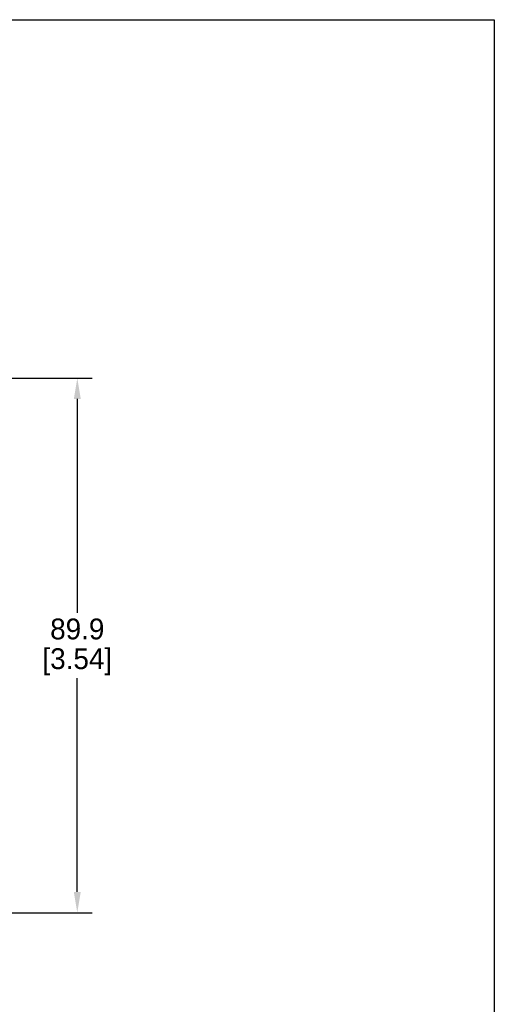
# Model space of a CAD drawing. Header units: inches. Extents: x 0 to 432, y 0 to 279.
# Tile 6 of 6: x 352 to 432, y 114 to 279. Entities that reach past the tile are written whole.
import ezdxf

# ---------------------------------------------------------------- set-up
doc = ezdxf.new("R2010")
doc.units = ezdxf.units.IN
doc.header["$LTSCALE"] = 10
doc.header["$MEASUREMENT"] = 0
doc.layers.add('DIMENSIONS', color=140, linetype='Continuous')
doc.dimstyles.get("Standard").update_dxf_attribs({"dimtxt": 3.5, "dimasz": 3.5, "dimexe": 2.5, "dimexo": 3.5, "dimgap": 1, "dimtad": 0, "dimtih": 1, "dimtoh": 1, "dimdec": 1, "dimzin": 0, "dimdsep": 46, "dimtxsty": 'Standard', "dimcen": 0, "dimadec": 0, "dimazin": 0, "dimtfac": 1, "dimtdec": 1, "dimtofl": 0, "dimtmove": 0, "dimatfit": 3, "dimfxl": 1, "dimtolj": 1, "dimtzin": 0, "dimarcsym": 0})

# ---------------------------------------------------------------- blocks, each defined once
blk = doc.blocks.new('*D23')
at = {"layer": 'DEFPOINTS', "color": 0, "transparency": 16777216}
for p in [(322.2, 219.16), (361.75, 219.16), (322.2, 129.31)]:
    blk.add_point(p, dxfattribs=at)
at = {"layer": 'DIMENSIONS', "color": 0, "lineweight": -2, "transparency": 16777216}
for p, q in [((325.7, 219.16), (364.25, 219.16)), ((361.75, 215.66), (361.75, 179.73)), ((361.75, 132.81), (361.75, 168.73)), ((325.7, 129.31), (364.25, 129.31))]:
    blk.add_line(p, q, dxfattribs=at)
at = {"layer": 'DIMENSIONS', "color": 0, "transparency": 16777216}
for points in [[(361.17, 215.66), (362.33, 215.66), (361.75, 219.16)], [(361.17, 132.81), (362.33, 132.81), (361.75, 129.31)]]:
    blk.add_solid(points, dxfattribs=at)
at = {"layer": 'DIMENSIONS', "color": 0, "transparency": 16777216, "char_height": 3.5, "attachment_point": 5}
for s, insert in [('\\A1;89.9', (361.75, 176.98)), ('\\A1;[3.54]', (361.75, 171.48))]:
    blk.add_mtext(s, dxfattribs=dict(at, insert=insert))

msp = doc.modelspace()

# ---------------------------------------------------------------- linework, layer by layer
at = {"layer": 'DEFPOINTS'}
msp.add_lwpolyline([(431.8, 0), (0, 0), (0, 279.4), (431.8, 279.4)], close=True, dxfattribs=at)

# ---------------------------------------------------------------- dimensions: what is measured, and where the dimension line sits
at = {"layer": 'DIMENSIONS'}
dim = msp.add_linear_dim(base=(361.74876505, 219.15741779), p1=(322.19608838, 129.30741779), p2=(322.19608838, 219.15741779), angle=90, dimstyle='Standard', override={"dimpost": '\\X'}, dxfattribs=at)
dim.commit()
dim.dimension.update_dxf_attribs({"geometry": '*D23', "text_midpoint": (361.74876505, 174.23241779)})

doc.saveas('drawing.dxf')
